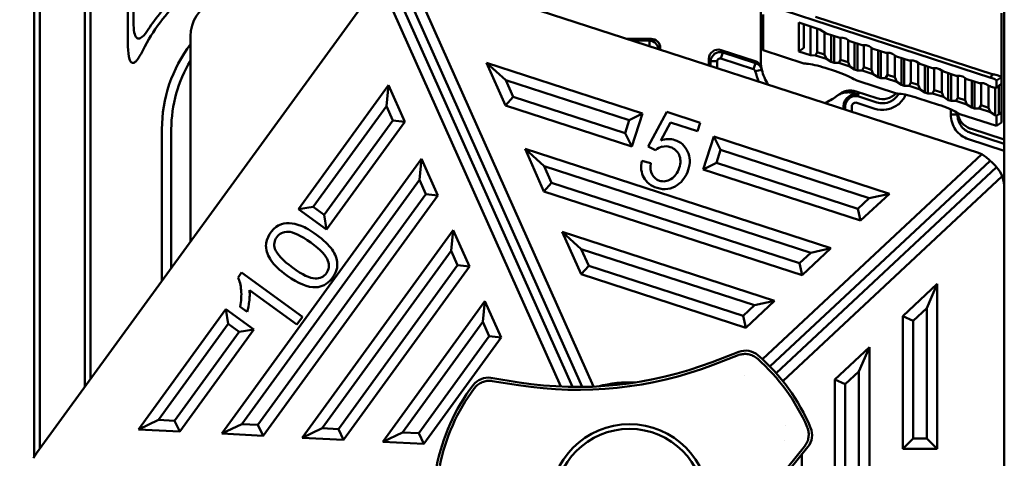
# Model space of a CAD drawing. Header units: millimetres. Extents: x 0 to 5104, y -184 to 1188.
# Tile 60 of 221: x 630 to 683, y 738 to 761. Entities that reach past the tile are written whole.
import ezdxf

# ---------------------------------------------------------------- set-up
doc = ezdxf.new("R2010")
doc.units = ezdxf.units.MM
doc.header["$LTSCALE"] = 2
doc.layers.add('Sichtbar (ISO)', color=7, linetype='Continuous', lineweight=50)

msp = doc.modelspace()

# ---------------------------------------------------------------- linework, layer by layer
at = {"layer": 'Sichtbar (ISO)'}
for p, q in [((631.469, 738.477), (631.469, 830.119)), ((633.869, 830.119), (633.869, 741.78)), ((634.169, 830.119), (634.169, 742.193)), ((636.169, 759.948), (636.169, 830.119)), ((636.469, 761.08), (636.469, 830.119)), ((682.93, 754.971), (682.93, 814.701)), ((631.169, 738.041), (631.169, 775.294)), ((661.013, 741.787), (651.075, 764.058)), ((681.546, 754.259), (651.694, 763.958)), ((659.26, 741.79), (649.608, 763.42)), ((650.116, 763.654), (659.882, 741.771)), ((650.552, 763.856), (660.407, 741.771)), ((649.463, 763.244), (631.295, 738.237)), ((682.219, 758.28), (670.42, 762.114)), ((669.93, 759.966), (669.93, 761.776)), ((670.069, 761.653), (670.069, 759.779)), ((672.856, 761.53), (682.28, 758.468)), ((682.78, 761.73), (682.78, 758.314)), ((671.969, 759.676), (671.969, 761.221)), ((671.969, 761.221), (673.083, 760.859)), ((672.23, 761.137), (672.23, 759.87)), ((672.594, 759.473), (672.594, 761.018)), ((672.942, 760.905), (672.942, 759.647)), ((673.083, 760.859), (673.431, 760.635)), ((639.509, 749.543), (639.509, 760.5)), ((664.078, 760.353), (662.789, 760.353)), ((663.063, 760.264), (663.989, 760.264)), ((663.989, 760.264), (663.989, 759.963)), ((673.342, 759.517), (673.342, 760.692)), ((673.431, 760.635), (674.103, 760.417)), ((673.69, 759.117), (673.69, 760.551)), ((673.844, 759.067), (673.844, 760.501)), ((674.103, 760.417), (674.315, 760.415)), ((674.192, 759.241), (674.192, 760.416)), ((674.315, 760.415), (674.469, 760.365)), ((674.469, 760.365), (674.681, 760.229)), ((674.592, 759.111), (674.592, 760.286)), ((664.571, 759.774), (664.571, 759.861)), ((667.815, 759.753), (669.636, 759.161)), ((669.93, 759.966), (669.93, 759.938)), ((669.93, 759.257), (669.93, 759.938)), ((670.068, 759.747), (669.93, 759.938)), ((670.069, 759.779), (670.068, 759.747)), ((672.229, 759.045), (670.068, 759.747)), ((672.23, 759.87), (671.969, 759.676)), ((674.681, 760.229), (675.353, 760.01)), ((674.94, 758.711), (674.94, 760.145)), ((675.094, 758.661), (675.094, 760.095)), ((675.353, 760.01), (675.565, 760.009)), ((675.442, 758.835), (675.442, 760.01)), ((675.565, 760.009), (675.719, 759.959)), ((675.719, 759.959), (675.931, 759.823)), ((675.842, 758.705), (675.842, 759.88)), ((675.931, 759.823), (676.603, 759.604)), ((676.19, 758.304), (676.19, 759.738)), ((667.171, 759.284), (667.171, 758.929)), ((667.795, 759.295), (667.904, 759.63)), ((669.548, 758.726), (667.795, 759.295)), ((667.904, 759.63), (669.657, 759.061)), ((672.594, 759.473), (671.969, 759.676)), ((672.847, 759.472), (672.594, 759.473)), ((672.847, 759.472), (672.942, 759.647)), ((673.438, 759.279), (672.847, 759.472)), ((672.942, 759.647), (673.342, 759.517)), ((673.342, 759.517), (673.438, 759.279)), ((673.69, 759.117), (673.438, 759.279)), ((674.096, 759.065), (674.192, 759.241)), ((674.192, 759.241), (674.592, 759.111)), ((676.344, 758.254), (676.344, 759.688)), ((676.603, 759.604), (676.815, 759.603)), ((676.692, 758.429), (676.692, 759.604)), ((676.815, 759.603), (676.969, 759.553)), ((676.969, 759.553), (677.181, 759.417)), ((677.092, 758.299), (677.092, 759.474)), ((677.181, 759.417), (677.854, 759.198)), ((677.44, 757.898), (677.44, 759.332)), ((677.594, 757.848), (677.594, 759.282)), ((655.306, 759.07), (663.626, 756.367)), ((656.318, 756.802), (655.306, 759.07)), ((655.306, 759.07), (656.331, 758.148)), ((667.26, 758.9), (667.26, 759.162)), ((667.26, 759.162), (667.612, 759.162)), ((667.612, 759.162), (667.612, 758.786)), ((669.548, 758.726), (669.657, 759.061)), ((669.644, 758.619), (669.993, 758.699)), ((673.369, 758.801), (673.919, 758.622)), ((673.844, 759.067), (673.69, 759.117)), ((674.096, 759.065), (673.844, 759.067)), ((674.688, 758.873), (674.096, 759.065)), ((674.592, 759.111), (674.688, 758.873)), ((674.94, 758.711), (674.688, 758.873)), ((675.094, 758.661), (674.94, 758.711)), ((675.346, 758.659), (675.442, 758.835)), ((675.442, 758.835), (675.842, 758.705)), ((675.842, 758.705), (675.938, 758.467)), ((677.854, 759.198), (678.065, 759.197)), ((677.942, 758.023), (677.942, 759.198)), ((678.065, 759.197), (678.219, 759.147)), ((678.219, 759.147), (678.431, 759.01)), ((678.342, 757.893), (678.342, 759.068)), ((678.431, 759.01), (679.103, 758.792)), ((678.69, 757.492), (678.69, 758.926)), ((678.844, 757.442), (678.844, 758.876)), ((679.103, 758.792), (679.315, 758.791)), ((679.192, 757.617), (679.192, 758.791)), ((679.315, 758.791), (679.469, 758.741)), ((679.469, 758.741), (679.681, 758.604)), ((675.346, 758.659), (675.094, 758.661)), ((675.938, 758.467), (675.346, 758.659)), ((676.19, 758.304), (675.938, 758.467)), ((676.344, 758.254), (676.19, 758.304)), ((676.596, 758.253), (676.344, 758.254)), ((676.596, 758.253), (676.692, 758.429)), ((677.188, 758.061), (676.596, 758.253)), ((676.692, 758.429), (677.092, 758.299)), ((677.092, 758.299), (677.188, 758.061)), ((679.592, 757.487), (679.592, 758.661)), ((679.681, 758.604), (680.353, 758.386)), ((679.94, 757.086), (679.94, 758.52)), ((680.094, 757.036), (680.094, 758.47)), ((680.353, 758.386), (680.565, 758.385)), ((680.442, 757.211), (680.442, 758.385)), ((680.565, 758.385), (680.719, 758.335)), ((680.719, 758.335), (680.931, 758.198)), ((680.842, 757.081), (680.842, 758.255)), ((680.931, 758.198), (681.604, 757.98)), ((682.219, 758.28), (682.28, 758.468)), ((682.44, 758.433), (682.44, 758.433)), ((682.519, 758.127), (682.78, 758.314)), ((682.78, 758.314), (682.78, 757.971)), ((645.274, 751.264), (650.077, 757.875)), ((650.077, 757.875), (649.96, 756.761)), ((650.077, 757.875), (650.944, 755.931)), ((656.331, 758.148), (662.92, 756.007)), ((656.728, 757.258), (656.331, 758.148)), ((677.179, 757.437), (675.057, 758.126)), ((677.44, 757.898), (677.188, 758.061)), ((677.594, 757.848), (677.44, 757.898)), ((677.846, 757.847), (677.594, 757.848)), ((677.846, 757.847), (677.942, 758.023)), ((678.438, 757.655), (677.846, 757.847)), ((677.942, 758.023), (678.342, 757.893)), ((678.342, 757.893), (678.438, 757.655)), ((678.69, 757.492), (678.438, 757.655)), ((681.19, 756.68), (681.19, 758.114)), ((681.344, 756.63), (681.344, 758.064)), ((681.604, 757.98), (681.815, 757.979)), ((681.692, 756.804), (681.692, 757.979)), ((681.815, 757.979), (681.969, 757.928)), ((681.969, 757.928), (682.016, 757.898)), ((682.092, 756.674), (682.092, 757.857)), ((682.44, 756.274), (682.44, 757.742)), ((682.488, 757.734), (682.519, 757.729)), ((682.519, 757.729), (682.519, 758.127)), ((682.78, 757.971), (682.519, 757.729)), ((682.63, 756.33), (682.63, 757.832)), ((682.78, 756.414), (682.78, 757.971)), ((656.318, 756.802), (656.728, 757.258)), ((662.696, 755.319), (656.728, 757.258)), ((675.19, 757.356), (674.906, 757.449)), ((676.126, 757.182), (675.019, 757.542)), ((676.126, 756.959), (675.163, 757.272)), ((678.319, 757.193), (679.419, 756.835)), ((678.844, 757.442), (678.69, 757.492)), ((679.096, 757.441), (678.844, 757.442)), ((679.096, 757.441), (679.192, 757.617)), ((679.688, 757.249), (679.096, 757.441)), ((679.192, 757.617), (679.592, 757.487)), ((679.592, 757.487), (679.688, 757.249)), ((679.94, 757.086), (679.688, 757.249)), ((680.347, 757.035), (680.442, 757.211)), ((680.442, 757.211), (680.842, 757.081)), ((646.056, 751.388), (649.96, 756.761)), ((649.96, 756.761), (650.301, 755.999)), ((663.056, 754.613), (656.318, 756.802)), ((674.351, 756.747), (674.351, 756.596)), ((674.44, 756.567), (674.44, 756.747)), ((674.792, 756.747), (674.792, 756.453)), ((675.054, 756.937), (676.017, 756.624)), ((680.094, 757.036), (679.94, 757.086)), ((680.072, 756.587), (680.072, 756.315)), ((680.347, 757.035), (680.094, 757.036)), ((680.938, 756.842), (680.347, 757.035)), ((680.842, 757.081), (680.938, 756.842)), ((681.19, 756.68), (680.938, 756.842)), ((681.344, 756.63), (681.19, 756.68)), ((681.596, 756.628), (681.344, 756.63)), ((681.596, 756.628), (681.692, 756.804)), ((682.188, 756.436), (681.596, 756.628)), ((681.692, 756.804), (682.092, 756.674)), ((682.092, 756.674), (682.188, 756.436)), ((662.92, 756.007), (663.626, 756.367)), ((663.626, 756.367), (663.056, 754.613)), ((664.913, 756.452), (663.93, 754.61)), ((666.696, 755.872), (664.913, 756.452)), ((680.072, 756.315), (680.43, 756.315)), ((680.43, 756.315), (680.43, 756.404)), ((682.518, 755.702), (680.557, 756.339)), ((682.44, 756.274), (682.188, 756.436)), ((682.519, 756.248), (682.44, 756.274)), ((682.519, 756.248), (682.63, 756.33)), ((682.519, 755.734), (682.519, 756.248)), ((682.63, 756.33), (682.78, 756.414)), ((682.78, 756.414), (682.78, 755.921)), ((637.98, 755.53), (637.98, 747.438)), ((638.48, 755.53), (638.48, 748.126)), ((650.301, 755.999), (646.642, 750.962)), ((650.944, 755.931), (646.766, 750.18)), ((650.944, 755.931), (650.301, 755.999)), ((662.696, 755.319), (662.92, 756.007)), ((664.594, 754.931), (665.12, 755.89)), ((665.12, 755.89), (666.551, 755.426)), ((666.551, 755.426), (666.696, 755.872)), ((682.93, 754.971), (681.126, 755.558)), ((682.78, 755.892), (682.518, 755.702)), ((682.518, 755.702), (682.519, 755.734)), ((682.78, 755.892), (682.78, 755.921)), ((663.056, 754.613), (662.696, 755.319)), ((666.86, 753.377), (667.43, 755.131)), ((667.43, 755.131), (676.797, 752.087)), ((667.43, 755.131), (667.79, 754.425)), ((682.93, 754.748), (681.126, 755.334)), ((657.354, 754.48), (673.681, 749.175)), ((658.366, 752.212), (657.354, 754.48)), ((657.354, 754.48), (658.379, 753.558)), ((663.93, 754.61), (664.325, 754.419)), ((681.017, 754.999), (682.93, 754.378)), ((682.93, 754.971), (682.93, 754.748)), ((682.93, 754.748), (682.93, 754.378)), ((667.79, 754.425), (667.566, 753.736)), ((667.79, 754.425), (675.721, 751.848)), ((670.021, 743.25), (681.729, 754.189)), ((682.93, 754.378), (682.93, 752.348)), ((641.18, 739.279), (651.832, 753.941)), ((651.832, 753.941), (651.716, 752.828)), ((651.832, 753.941), (652.7, 751.997)), ((658.776, 752.668), (658.379, 753.558)), ((658.379, 753.558), (672.604, 748.936)), ((664.067, 753.725), (663.591, 753.834)), ((667.566, 753.736), (666.86, 753.377)), ((675.116, 751.283), (667.566, 753.736)), ((682.179, 753.843), (670.424, 742.86)), ((682.514, 753.5), (670.751, 742.509)), ((675.257, 750.648), (666.86, 753.377)), ((671.113, 742.081), (682.816, 753.015)), ((642.24, 739.786), (651.716, 752.828)), ((651.716, 752.828), (652.056, 752.065)), ((658.366, 752.212), (658.776, 752.668)), ((672, 748.371), (658.776, 752.668)), ((652.056, 752.065), (643.103, 739.742)), ((652.7, 751.997), (643.378, 739.167)), ((652.7, 751.997), (652.056, 752.065)), ((672.141, 747.737), (658.366, 752.212)), ((676.797, 752.087), (675.257, 750.648)), ((676.797, 752.087), (675.721, 751.848)), ((682.93, 720.583), (682.93, 752.348)), ((645.274, 751.264), (646.056, 751.388)), ((646.056, 751.388), (646.642, 750.962)), ((675.721, 751.848), (675.116, 751.283)), ((646.766, 750.18), (645.274, 751.264)), ((646.642, 750.962), (646.766, 750.18)), ((675.257, 750.648), (675.116, 751.283)), ((645.47, 739.059), (653.526, 750.147)), ((653.409, 749.033), (653.526, 750.147)), ((653.526, 750.147), (654.393, 748.203)), ((660.342, 747.785), (659.33, 750.053)), ((659.33, 750.053), (670.675, 746.367)), ((660.355, 749.131), (659.33, 750.053)), ((653.409, 749.033), (646.53, 739.566)), ((653.749, 748.271), (653.409, 749.033)), ((669.598, 746.128), (660.355, 749.131)), ((660.355, 749.131), (660.752, 748.241)), ((672.604, 748.936), (672, 748.371)), ((673.681, 749.175), (672.141, 747.737)), ((673.681, 749.175), (672.604, 748.936)), ((647.393, 739.522), (653.749, 748.271)), ((654.393, 748.203), (647.668, 738.947)), ((653.749, 748.271), (654.393, 748.203)), ((660.752, 748.241), (660.342, 747.785)), ((660.752, 748.241), (668.994, 745.563)), ((672.141, 747.737), (672, 748.371)), ((642.231, 747.872), (642.039, 747.608)), ((645.48, 745.512), (642.231, 747.872)), ((669.135, 744.928), (660.342, 747.785)), ((677.508, 745.549), (679.352, 747.272)), ((679.352, 747.272), (678.792, 745.982)), ((679.352, 747.272), (679.352, 738.465)), ((642.651, 746.942), (645.183, 745.102)), ((649.76, 738.839), (655.219, 746.353)), ((655.102, 745.239), (655.219, 746.353)), ((655.219, 746.353), (656.086, 744.409)), ((668.994, 745.563), (669.598, 746.128)), ((670.675, 746.367), (669.135, 744.928)), ((669.598, 746.128), (670.675, 746.367)), ((636.732, 739.507), (641.394, 745.924)), ((641.394, 745.924), (642.886, 744.84)), ((641.518, 745.142), (641.394, 745.924)), ((642.151, 746.054), (642.535, 745.775)), ((668.994, 745.563), (669.135, 744.928)), ((677.508, 738.465), (677.508, 745.549)), ((677.508, 745.549), (678.068, 745.306)), ((678.068, 745.306), (678.792, 745.982)), ((678.792, 745.982), (678.792, 739.026)), ((637.793, 740.014), (641.518, 745.142)), ((642.104, 744.716), (641.518, 745.142)), ((645.183, 745.102), (645.48, 745.512)), ((655.102, 745.239), (650.821, 739.346)), ((655.443, 744.476), (655.102, 745.239)), ((678.068, 739.026), (678.068, 745.306)), ((642.104, 744.716), (638.655, 739.97)), ((642.886, 744.84), (638.93, 739.395)), ((642.886, 744.84), (642.104, 744.716)), ((651.683, 739.302), (655.443, 744.476)), ((656.086, 744.409), (651.958, 738.727)), ((655.443, 744.476), (656.086, 744.409)), ((668.765, 743.644), (667.344, 743.099)), ((667.399, 742.954), (668.733, 743.466)), ((673.886, 742.165), (675.73, 743.888)), ((675.73, 743.888), (675.17, 742.598)), ((675.73, 743.888), (675.73, 728.321)), ((674.446, 741.922), (675.17, 742.598)), ((675.17, 742.598), (675.17, 729.514)), ((657.039, 742.016), (655.535, 742.254)), ((655.603, 742.086), (657.014, 741.862)), ((669.07, 742.361), (669.071, 742.362)), ((673.886, 729.852), (673.886, 742.165)), ((673.886, 742.165), (674.446, 741.922)), ((674.446, 730.115), (674.446, 741.922)), ((636.732, 739.507), (637.793, 740.014)), ((638.655, 739.97), (637.793, 740.014)), ((638.93, 739.395), (638.655, 739.97)), ((641.18, 739.279), (642.24, 739.786)), ((643.103, 739.742), (642.24, 739.786)), ((638.93, 739.395), (636.732, 739.507)), ((643.378, 739.167), (641.18, 739.279)), ((643.378, 739.167), (643.103, 739.742)), ((646.53, 739.566), (645.47, 739.059)), ((646.53, 739.566), (647.393, 739.522)), ((647.393, 739.522), (647.668, 738.947)), ((650.821, 739.346), (649.76, 738.839)), ((650.821, 739.346), (651.683, 739.302)), ((651.683, 739.302), (651.958, 738.727)), ((671.267, 739.719), (671.267, 739.719)), ((647.668, 738.947), (645.47, 739.059)), ((651.958, 738.727), (649.76, 738.839)), ((671.222, 738.91), (671.221, 738.909)), ((677.508, 738.465), (678.068, 739.026)), ((678.068, 739.026), (678.792, 739.026)), ((678.792, 739.026), (679.352, 738.465)), ((672.271, 738.596), (671.372, 737.486)), ((671.493, 737.388), (672.45, 738.571)), ((679.352, 738.465), (677.508, 738.465)), ((672.13, 738.175), (672.13, 731.31))]:
    msp.add_line(p, q, dxfattribs=at)
for radius in [4.25, 4]:
    msp.add_circle((662.93, 735.53), radius, dxfattribs=at)
for centre, radius, start, end in [((645.48, 755.53), 9.5, 132.7356, 153.5606), ((645.48, 755.53), 9.8, 133.4757, 147.118), ((645.48, 755.53), 7.5, 142.7597, 180), ((672.43, 759.257), 2.5, 180, 191.1734), ((645.48, 755.53), 7, 148.5361, 180), ((672.43, 759.257), 2.5, 191.1734, 192.8946), ((672.43, 759.257), 2.5, 192.8946, 212.782), ((672.43, 759.257), 2.858, 192.8946, 204.6729), ((672.43, 759.257), 2.5, 291.218, 307.7449), ((672.43, 759.257), 2.5, 307.7449, 310.1557), ((674.992, 756.747), 0.641, 72, 180), ((674.992, 756.747), 0.552, 72, 180), ((674.992, 756.747), 0.2, 72, 180), ((644.924, 749.196), 1.404, 120.0049, 177.1582), ((662.93, 735.53), 10.483, 22.7727, 49.2273), ((660.17, 761.787), 20.173, 261, 291), ((660.17, 761.787), 20.017, 261, 291), ((662.93, 735.53), 10.327, 23.3418, 48.6582), ((662.93, 735.53), 10.483, 142.7727, 169.2273), ((662.93, 735.53), 6.487, 87.1026, 104.8974), ((662.93, 735.53), 10.327, 143.3418, 168.6582)]:
    msp.add_arc(centre, radius, start, end, dxfattribs=at)
for centre, major_axis, ratio, start_param, end_param in [((641.51, 760.499), (-1.895, 0.643), 0.999321, 5.475764, 6.610228), ((664.063, 759.845), (-0.364, -0.364), 0.970288, 2.371274, 3.911912), ((667.678, 759.263), (0.307, -0.422), 0.95783, 2.219734, 4.063451), ((682.276, 757.842), (-0.3, 0.1), 0.167186, 0.58147, 2.412196), ((676.43, 758.151), (0, -1.017), 0.983244, 5.973958, 7.08812), ((681.43, 756.526), (0, -1.017), 0.983244, 4.837719, 5.973958), ((673.296, 740.817), (-8.883, 13.669), 0.218502, 6.203398, 6.314364), ((680.93, 752.348), (0, -2.008), 0.995795, 2.730697, 2.82867), ((680.93, 752.231), (0.758, -2.131), 0.868455, 2.078664, 2.342196), ((680.93, 752.274), (0, -2.008), 0.995795, 2.227208, 2.467165), ((680.93, 752.252), (-1.868, -0.808), 0.884935, 3.114798, 3.432378), ((680.93, 752.348), (0, -2.008), 0.995795, 1.570796, 1.909629), ((659.498, 749.096), (15.966, -0.236), 0.26948, 3.157171, 3.332512), ((624.026, 741.27), (18.049, 6.285), 0.360731, 6.072458, 6.19113), ((630.466, 778.318), (11.631, -33.147), 0.112469, 0.155706, 0.231419), ((668.767, 743.416), (0.216, 0.079), 0.254605, 1.478367, 1.633534), ((669.123, 742.711), (-0.985, 0.172), 0.999173, 4.173685, 5.251093), ((669.694, 743.239), (0.193, -0.164), 0.278407, 1.510153, 1.665122), ((655.379, 741.267), (-0.928, -0.373), 0.999173, 4.173685, 5.251093), ((655.581, 742.03), (0.228, -0.032), 0.254605, 1.508059, 1.663226), ((654.71, 741.665), (0.155, 0.201), 0.278407, 1.476471, 1.631439), ((672.353, 739.58), (0.097, -0.235), 0.278407, 1.476471, 1.631439), ((671.674, 739.2), (0.141, 0.99), 0.999173, 4.173685, 5.251093), ((632.955, 737.066), (1.998, -0.399), 0.981679, 2.717316, 2.878772), ((672.234, 738.644), (0.142, 0.181), 0.254605, 4.649651, 4.804819)]:
    msp.add_ellipse(centre, major_axis=major_axis, ratio=ratio, start_param=start_param, end_param=end_param, dxfattribs=at)
for points, knots in [([(604.73, 837.53), (604.73, 831.519), (605.766, 825.393), (609.65, 815.032), (612.205, 810.566), (618.575, 801.347), (622.621, 796.704), (627.26, 789.716), (628.428, 787.722), (630.192, 783.646), (630.819, 781.547), (631.402, 776.898), (631.212, 774.277), (630.067, 769.636), (629.229, 767.536), (626.832, 762.817), (625.113, 760.245), (620.631, 754.386), (617.702, 751.191), (614.652, 748.141)], [0, 0, 0, 0, 1.803077, 1.803077, 3.338406, 3.338406, 5.226079, 5.226079, 5.93838, 5.93838, 6.604714, 6.604714, 7.38355, 7.38355, 8.058676, 8.058676, 8.980238, 8.980238, 10.274128, 10.274128, 10.274128, 10.274128]), ([(636.469, 761.08), (636.469, 760.886), (636.489, 760.72), (636.542, 760.552), (636.561, 760.505), (636.601, 760.444), (636.619, 760.423), (636.655, 760.394), (636.672, 760.385), (636.71, 760.372), (636.73, 760.37), (636.773, 760.373), (636.797, 760.38), (636.856, 760.404), (636.891, 760.428), (637.04, 760.548), (637.158, 760.708), (637.25, 760.85)], [0, 0, 0, 0, 0.0583246, 0.0583246, 0.0797283, 0.0797283, 0.0917279, 0.0917279, 0.1008513, 0.1008513, 0.1098627, 0.1098627, 0.1207263, 0.1207263, 0.1389656, 0.1389656, 0.2075944, 0.2075944, 0.2075944, 0.2075944]), ([(636.973, 759.759), (636.88, 759.572), (636.776, 759.384), (636.637, 759.202), (636.595, 759.155), (636.532, 759.104), (636.509, 759.088), (636.469, 759.071), (636.452, 759.067), (636.42, 759.065), (636.406, 759.067), (636.376, 759.078), (636.363, 759.086), (636.333, 759.11), (636.318, 759.128), (636.281, 759.185), (636.263, 759.23), (636.197, 759.429), (636.169, 759.667), (636.169, 759.948)], [-0.2583783, -0.2583783, -0.2583783, -0.2583783, -0.1844403, -0.1844403, -0.1565697, -0.1565697, -0.1429877, -0.1429877, -0.134441, -0.134441, -0.1266964, -0.1266964, -0.1186964, -0.1186964, -0.1071116, -0.1071116, -0.0843634, -0.0843634, -0.000001, -0.000001, -0.000001, -0.000001]), ([(667.795, 759.295), (667.752, 759.31), (667.704, 759.302), (667.669, 759.276), (667.633, 759.25), (667.611, 759.207), (667.612, 759.162)], [0, 0, 0, 0, 0.497076, 0.497076, 0.497076, 1, 1, 1, 1]), ([(669.644, 758.619), (669.642, 758.632), (669.637, 758.644), (669.626, 758.666), (669.618, 758.676), (669.601, 758.695), (669.592, 758.703), (669.571, 758.717), (669.56, 758.722), (669.548, 758.726)], [0, 0, 0, 0, 0.00377871, 0.00377871, 0.00755647, 0.00755647, 0.01130057, 0.01130057, 0.01505524, 0.01505524, 0.01505524, 0.01505524]), ([(669.636, 759.161), (669.678, 759.148), (669.718, 759.128), (669.793, 759.079), (669.828, 759.049), (669.889, 758.979), (669.915, 758.941), (669.954, 758.859), (669.969, 758.816), (669.977, 758.773)], [0, 0, 0, 0, 0.01330085, 0.01330085, 0.02704873, 0.02704873, 0.04094927, 0.04094927, 0.0543195, 0.0543195, 0.0543195, 0.0543195]), ([(672.229, 759.045), (672.248, 759.039), (672.27, 759.035), (672.323, 759.029), (672.354, 759.027), (672.388, 759.026)], [-0.03841682, -0.03841682, -0.03841682, -0.03841682, -0.01903909, -0.01903909, 0, 0, 0, 0]), ([(674.9, 758.209), (674.934, 758.189), (674.964, 758.171), (675.016, 758.143), (675.038, 758.132), (675.057, 758.126)], [-0.03924324, -0.03924324, -0.03924324, -0.03924324, -0.01938141, -0.01938141, 0, 0, 0, 0]), ([(682.519, 758.127), (682.519, 758.141), (682.487, 758.166), (682.431, 758.195), (682.376, 758.223), (682.298, 758.255), (682.219, 758.28)], [0, 0, 0, 0, 0.502904, 0.502904, 0.502904, 1, 1, 1, 1]), ([(682.28, 758.468), (682.331, 758.458), (682.353, 758.454), (682.471, 758.426), (682.53, 758.412), (682.57, 758.401), (682.595, 758.394), (682.608, 758.39), (682.61, 758.389), (682.613, 758.388), (682.616, 758.388), (682.62, 758.386), (682.633, 758.382), (682.742, 758.349), (682.78, 758.326), (682.78, 758.314)], [0, 0, 0, 0, 0.25, 0.25, 0.25, 0.375, 0.375, 0.375, 0.4375, 0.4375, 0.4375, 0.5, 0.5, 0.5, 1, 1, 1, 1]), ([(674.906, 757.449), (674.828, 757.474), (674.747, 757.49), (674.581, 757.501), (674.497, 757.497), (674.33, 757.467), (674.249, 757.442), (674.096, 757.373), (674.025, 757.331), (673.96, 757.28)], [-0.100058, -0.100058, -0.100058, -0.100058, -0.0754353, -0.0754353, -0.0502353, -0.0502353, -0.0246562, -0.0246562, 0, 0, 0, 0]), ([(674.042, 757.346), (674.107, 757.401), (674.179, 757.448), (674.336, 757.525), (674.42, 757.554), (674.593, 757.588), (674.681, 757.594), (674.853, 757.584), (674.937, 757.568), (675.019, 757.542)], [-0.1041052, -0.1041052, -0.1041052, -0.1041052, -0.0784825, -0.0784825, -0.051838, -0.051838, -0.0255805, -0.0255805, 0, 0, 0, 0]), ([(676.017, 756.624), (676.219, 756.558), (676.437, 756.542), (676.857, 756.611), (677.059, 756.697), (677.402, 756.952), (677.544, 757.121), (677.649, 757.332), (677.658, 757.351), (677.666, 757.369)], [0, 0, 0, 0, 0.25, 0.25, 0.5, 0.5, 0.75, 0.75, 0.773547, 0.773547, 0.773547, 0.773547]), ([(677.293, 757.419), (677.256, 757.355), (677.213, 757.295), (677.12, 757.192), (677.072, 757.147), (676.968, 757.069), (676.912, 757.035), (676.738, 756.951), (676.613, 756.919), (676.364, 756.905), (676.242, 756.921), (676.126, 756.959)], [-0.1361882, -0.1361882, -0.1361882, -0.1361882, -0.114057, -0.114057, -0.0944712, -0.0944712, -0.0749956, -0.0749956, -0.0366915, -0.0366915, 0, 0, 0, 0]), ([(677.179, 757.437), (677.198, 757.431), (677.22, 757.426), (677.273, 757.42), (677.304, 757.418), (677.338, 757.417)], [-0.03841682, -0.03841682, -0.03841682, -0.03841682, -0.01903909, -0.01903909, 0, 0, 0, 0]), ([(680.072, 756.315), (680.072, 756.024), (680.165, 755.735), (680.502, 755.266), (680.744, 755.087), (681.017, 754.999)], [0, 0, 0, 0, 0.5, 0.5, 1, 1, 1, 1]), ([(680.4, 756.422), (680.434, 756.401), (680.464, 756.384), (680.516, 756.356), (680.538, 756.345), (680.557, 756.339)], [-0.03924324, -0.03924324, -0.03924324, -0.03924324, -0.01938141, -0.01938141, 0, 0, 0, 0]), ([(681.126, 755.334), (681.025, 755.368), (680.93, 755.417), (680.759, 755.544), (680.684, 755.621), (680.56, 755.796), (680.512, 755.893), (680.446, 756.099), (680.43, 756.206), (680.43, 756.315)], [-0.128783, -0.128783, -0.128783, -0.128783, -0.0969672, -0.0969672, -0.0648869, -0.0648869, -0.0325199, -0.0325199, 0, 0, 0, 0]), ([(666.03, 754.347), (665.889, 754.646), (665.662, 754.848), (665.113, 755.027), (664.861, 755.02), (664.594, 754.931)], [0, 0, 0, 0, 0.569282, 0.569282, 1, 1, 1, 1]), ([(664.68, 754.597), (664.816, 754.629), (664.956, 754.621), (665.325, 754.501), (665.486, 754.364), (665.667, 753.964), (665.67, 753.731), (665.492, 753.184), (665.345, 752.983), (664.942, 752.74), (664.735, 752.713), (664.347, 752.839), (664.217, 752.949), (664.131, 753.109)], [0, 0, 0, 0, 0.111675, 0.111675, 0.290355, 0.290355, 0.467895, 0.467895, 0.655841, 0.655841, 0.843786, 0.843786, 1, 1, 1, 1]), ([(665.49, 752.554), (665.761, 752.744), (665.952, 753.01), (666.182, 753.716), (666.17, 754.047), (666.03, 754.347)], [0, 0, 0, 0, 0.487603, 0.487603, 1, 1, 1, 1]), ([(663.694, 752.948), (663.838, 752.688), (664.072, 752.504), (664.796, 752.269), (665.16, 752.32), (665.49, 752.554)], [0, 0, 0, 0, 0.451204, 0.451204, 1, 1, 1, 1]), ([(645.405, 750.374), (645.18, 750.46), (644.969, 750.508), (644.578, 750.524), (644.396, 750.485), (644.228, 750.401)], [0, 0, 0, 0, 0.5, 0.5, 1, 1, 1, 1]), ([(647.057, 749.104), (646.882, 749.354), (646.604, 749.617), (645.904, 750.126), (645.631, 750.286), (645.405, 750.374)], [0, 0, 0, 0, 0.542553, 0.542553, 1, 1, 1, 1]), ([(644.012, 749.145), (643.939, 749.369), (643.971, 749.576), (644.246, 749.955), (644.449, 750.05), (644.718, 750.051)], [0, 0, 0, 0, 0.495495, 0.495495, 1, 1, 1, 1]), ([(644.718, 750.051), (644.985, 750.052), (645.387, 749.859), (646.449, 749.088), (646.755, 748.766), (646.839, 748.51)], [0, 0, 0, 0, 0.501169, 0.501169, 1, 1, 1, 1]), ([(646.151, 747.561), (645.882, 747.561), (645.482, 747.753), (644.42, 748.525), (644.107, 748.861), (644.012, 749.145)], [0, 0, 0, 0, 0.50039, 0.50039, 1, 1, 1, 1]), ([(643.809, 748.512), (643.984, 748.261), (644.263, 747.997), (645.253, 747.278), (645.772, 747.069), (646.2, 747.093)], [0, 0, 0, 0, 0.386288, 0.386288, 1, 1, 1, 1]), ([(646.839, 748.51), (646.923, 748.253), (646.896, 748.032), (646.623, 747.656), (646.42, 747.562), (646.151, 747.561)], [0, 0, 0, 0, 0.501134, 0.501134, 1, 1, 1, 1]), ([(646.2, 747.093), (646.277, 747.097), (646.354, 747.109), (646.502, 747.148), (646.572, 747.175), (646.781, 747.281), (646.903, 747.382), (647.153, 747.67), (647.224, 747.825), (647.289, 747.989), (647.309, 748.061), (647.334, 748.206), (647.339, 748.278), (647.335, 748.351)], [-0.1179544, -0.1179544, -0.1179544, -0.1179544, -0.1072353, -0.1072353, -0.0967919, -0.0967919, -0.074808, -0.074808, -0.0441808, -0.0441808, -0.0218213, -0.0218213, 0, 0, 0, 0]), ([(642.655, 746.492), (642.657, 746.521), (642.664, 746.61), (642.663, 746.791), (642.66, 746.867), (642.651, 746.942)], [-0.05443996, -0.05443996, -0.05443996, -0.05443996, -0.02244229, -0.02244229, 0, 0, 0, 0]), ([(642.642, 746.355), (642.644, 746.369), (642.647, 746.397), (642.651, 746.443), (642.654, 746.475), (642.655, 746.492)], [0, 0, 0, 0, 0.00406652, 0.00868049, 0.01371263, 0.01371263, 0.01371263, 0.01371263]), ([(669.721, 743.308), (669.657, 743.36), (669.586, 743.404), (669.432, 743.475), (669.35, 743.501), (669.181, 743.531), (669.095, 743.535), (668.927, 743.521), (668.845, 743.504), (668.767, 743.478)], [0, 0, 0, 0, 0.0250167, 0.0250167, 0.0507887, 0.0507887, 0.0765479, 0.0765479, 0.1015297, 0.1015297, 0.1015297, 0.1015297]), ([(655.568, 742.091), (655.486, 742.1), (655.402, 742.1), (655.235, 742.078), (655.151, 742.056), (654.992, 741.991), (654.917, 741.949), (654.782, 741.848), (654.722, 741.791), (654.669, 741.726)], [0, 0, 0, 0, 0.0250053, 0.0250053, 0.0507888, 0.0507888, 0.0765366, 0.0765366, 0.1015298, 0.1015298, 0.1015298, 0.1015298]), ([(672.293, 738.625), (672.342, 738.691), (672.384, 738.763), (672.448, 738.92), (672.471, 739.003), (672.495, 739.173), (672.496, 739.259), (672.476, 739.427), (672.456, 739.508), (672.427, 739.585)], [0, 0, 0, 0, 0.0250053, 0.0250053, 0.0507888, 0.0507888, 0.0765366, 0.0765366, 0.1015298, 0.1015298, 0.1015298, 0.1015298])]:
    msp.add_open_spline(points, degree=3, knots=knots, dxfattribs=at)
for points in [[(663.989, 760.264), (664.234, 760.259), (664.457, 760.046), (664.48, 759.803)], [(667.26, 759.162), (667.269, 759.477), (667.601, 759.719), (667.904, 759.63)], [(669.657, 759.061), (669.769, 759.026), (669.942, 758.92), (669.993, 758.699)], [(672.388, 759.026), (672.607, 759.013), (672.985, 758.927), (673.369, 758.801)], [(673.919, 758.622), (674.303, 758.498), (674.681, 758.339), (674.9, 758.209)], [(677.338, 757.417), (677.557, 757.405), (677.935, 757.318), (678.319, 757.193)], [(679.419, 756.835), (679.803, 756.711), (680.181, 756.552), (680.4, 756.422)], [(663.591, 753.834), (663.517, 753.504), (663.551, 753.209), (663.694, 752.948)], [(664.131, 753.109), (664.045, 753.27), (664.024, 753.475), (664.067, 753.725)], [(647.335, 748.351), (647.324, 748.603), (647.231, 748.854), (647.057, 749.104)], [(642.039, 747.608), (642.127, 747.436), (642.182, 747.209), (642.208, 746.93)]]:
    msp.add_open_spline(points, degree=3, dxfattribs=at)

doc.saveas('drawing.dxf')
